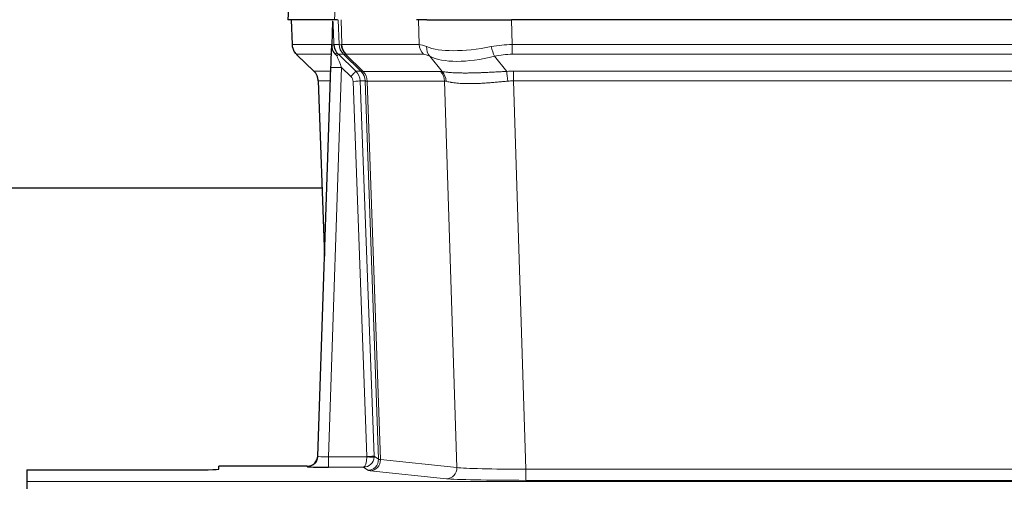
# Model space of a CAD drawing. Header units: inches. Extents: x 0 to 20790, y -12 to 14700.
# Tile 76 of 184: x 1999 to 2276, y 11964 to 12095. Entities that reach past the tile are written whole.
import ezdxf

# ---------------------------------------------------------------- set-up
doc = ezdxf.new("R2010")
doc.units = ezdxf.units.IN
doc.layers.add('1', color=7, linetype='Continuous', true_color=0xffffff)

msp = doc.modelspace()

# ---------------------------------------------------------------- linework, layer by layer
at = {"layer": '1', "color": 2, "linetype": 'Continuous', "lineweight": 25}
for p, q in [((2074.567, 12101.684), (2074.186, 12094.525)), ((2087.321, 12094.525), (2074.203, 12094.525)), ((2075.127, 12094.525), (2075.375, 12087.515)), ((2088.105, 12094.525), (2087.321, 12094.525)), ((2113.254, 12094.525), (2110.359, 12094.525)), ((2113.254, 12094.525), (2137.113, 12094.525)), ((2352.336, 12094.525), (2137.113, 12094.525)), ((2086.74, 12094.094), (2086.513, 12087.364)), ((2086.513, 12087.364), (2086.512, 12087.314)), ((2076.788, 12084.51), (2081.577, 12079.951)), ((2082.615, 11971.67), (2086.304, 12081.046)), ((2082.737, 12077.295), (2084.516, 12028.022)), ((2083.831, 12047.153), (1915.677, 12047.153)), ((2082.608, 11971.536), (2082.615, 11971.67)), ((2000.725, 11967.824), (2000.725, 11964.55)), ((2000.725, 11967.824), (2044.725, 11967.824)), ((2079.628, 11968.904), (2054.725, 11968.904)), ((2054.725, 11968.086), (2054.725, 11968.904)), ((2000.725, 11964.55), (2000.725, 11962.481))]:
    msp.add_line(p, q, dxfattribs=at)
at = {"layer": '1', "color": 110, "linetype": 'Continuous', "lineweight": 13}
for p, q in [((2074.583, 12101.682), (2074.203, 12094.525)), ((2087.321, 12094.525), (2087.694, 12101.682)), ((2075.143, 12094.525), (2075.391, 12087.531)), ((2088.59, 12087.531), (2088.346, 12094.525)), ((2089.131, 12094.525), (2089.375, 12087.531)), ((2111.122, 12087.531), (2110.931, 12094.525)), ((2137.113, 12094.525), (2137.304, 12087.531)), ((2075.391, 12087.531), (2086.519, 12087.531)), ((2087.128, 12087.531), (2088.59, 12087.531)), ((2089.375, 12087.531), (2111.122, 12087.531)), ((2137.304, 12084.793), (2137.304, 12087.531)), ((2137.304, 12087.531), (2352.146, 12087.531)), ((2086.429, 12084.793), (2076.609, 12084.793)), ((2076.705, 12084.601), (2081.518, 12080.02)), ((2089.808, 12084.793), (2088.373, 12084.793)), ((2088.373, 12084.793), (2093.3, 12080.043)), ((2094.737, 12080.037), (2089.846, 12084.781)), ((2090.391, 12084.781), (2095.337, 12079.984)), ((2112.305, 12084.793), (2090.557, 12084.793)), ((2117.574, 12079.917), (2114.081, 12084.234)), ((2132.28, 12084.234), (2135.733, 12079.966)), ((2352.146, 12084.793), (2137.304, 12084.793)), ((2089.302, 12081.05), (2085.608, 11971.509)), ((2091.912, 12078.535), (2089.302, 12081.05)), ((2081.53, 12080.043), (2086.27, 12080.043)), ((2093.3, 12080.043), (2094.712, 12080.043)), ((2095.337, 12079.984), (2117.071, 12079.984)), ((2137.646, 12077.305), (2137.646, 12080.042)), ((2137.646, 12080.042), (2351.804, 12080.042)), ((2086.178, 12077.308), (2082.749, 12077.308)), ((2082.749, 12077.308), (2084.522, 12028.195)), ((2096.414, 11971.604), (2092.523, 12077.167)), ((2094.521, 12077.308), (2098.412, 11971.745)), ((2095.93, 12077.308), (2094.521, 12077.308)), ((2099.64, 11970.848), (2095.93, 12077.308)), ((2096.513, 12077.264), (2100.226, 11970.735)), ((2118.254, 12077.264), (2096.519, 12077.264)), ((2121.711, 11968.488), (2118.254, 12077.264)), ((2351.804, 12077.305), (2137.646, 12077.305)), ((2137.646, 12077.305), (2141.12, 11968.019)), ((2085.608, 11971.509), (2096.413, 11971.509)), ((2085.608, 11971.509), (2085.608, 11968.614)), ((2098.412, 11971.745), (2099.64, 11970.848)), ((2100.226, 11970.735), (2121.711, 11968.488)), ((2079.617, 11968.772), (2079.628, 11968.904)), ((2085.608, 11968.614), (2095.45, 11968.614)), ((2096.644, 11967.742), (2095.45, 11968.614)), ((2118.803, 11965.371), (2097.317, 11967.618)), ((2141.12, 11968.019), (2141.12, 11964.915)), ((2141.12, 11968.019), (2348.33, 11968.019)), ((2000.725, 11964.55), (2488.725, 11964.55)), ((2348.33, 11964.915), (2141.12, 11964.915))]:
    msp.add_line(p, q, dxfattribs=at)
for centre, major_axis, ratio, start_param, end_param in [((2079.386, 12087.67), (0, 4), 0.9993908, 1.6057029, 2.3736478), ((2085.131, 12087.461), (-1.999, -0.077), 0.1036431, 2.3309857, 3.1065184), ((2092.585, 12087.67), (0, 4), 0.9993908, 1.6057029, 2.3736478), ((2116.384, 12064.67), (-27.808, 22.856), 0.0163197, 6.2307105, 6.2626907), ((2092.623, 12087.658), (1.703, 3.619), 0.9971774, 2.0444506, 2.8128075), ((2115.234, 12097.76), (26.658, 10.191), 0.0473724, 3.1922144, 3.3375655), ((2116.384, 12064.67), (-27.661, 22.629), 0.1172119, 6.1415194, 6.1734996), ((2093.087, 12087.658), (-0.603, 3.954), 0.9772749, 1.4578558, 2.2262127), ((2093.253, 12087.67), (0, 4), 0.9702957, 1.6057029, 2.3736478), ((2137.953, 12064.67), (-27.492, 22.639), 0.1155218, 5.9182109, 6.1390417), ((2115.001, 12087.67), (0, 4), 0.9702957, 1.6057029, 2.3736478), ((2116.777, 12087.112), (1.736, 3.604), 0.8689501, 2.008197, 2.795133), ((2137.051, 12097.76), (26.677, 8.186), 0.3267204, 3.5164364, 4.4002733), ((2137.953, 12064.67), (-26.983, 1.545), 0.8452785, 4.7847941, 5.0056249), ((2132.28, 12087.112), (-0.881, 3.902), 0.2224052, 1.5615969, 2.3485329), ((2100.425, 12061.793), (-23.826, 22.997), 0.016839, 6.265741, 6.3949638), ((2086.398, 12084.009), (-1.583, -1.222), 0.0276319, 2.3426468, 3.1139303), ((2086.985, 12083.354), (-1.388, -1.44), 0.0242285, 2.3413968, 3.1173399), ((2089.302, 12081.12), (-1.856, 4.567), 0.0053314, 0.7881854, 1.5839148), ((2091.15, 12087.67), (-3.533, 1.889), 0.9978056, 1.1483147, 1.294815), ((2113.607, 12061.793), (-23.81, 22.996), 0.0168486, 6.2337622, 6.2657424), ((2115.234, 12097.76), (25.449, 12.923), 0.0600246, 3.1865743, 3.3319254), ((2113.688, 12061.793), (-23.636, 22.829), 0.1185163, 6.1610868, 6.193067), ((2135.257, 12061.793), (-23.46, 22.829), 0.1194803, 5.9401815, 6.1610123), ((2137.051, 12097.76), (25.873, 10.634), 0.4068526, 3.4799804, 4.3638173), ((2137.953, 12061.793), (-16.721, 16.271), 0.9721633, 5.4982631, 5.7190939), ((2089.302, 12080.945), (2.998, -0.101), 0.0348797, 1.5719726, 3.1427689), ((2106.399, 12056.026), (-24.879, 24.014), 0.016827, 6.2657537, 6.3097783), ((2078.753, 12077.166), (0, -4), 0.9993908, 1.606401, 2.3736478), ((2091.912, 12078.604), (-1.388, -1.44), 0.0242285, 1.5456675, 3.1173399), ((2090.523, 12077.096), (-1.703, 1.052), 0.998638, 3.7311375, 4.4983842), ((2090.523, 12077.166), (-2.83, 2.828), 0.9993905, 3.9625957, 4.7298425), ((2119.549, 12056.026), (-24.847, 24.013), 0.0168511, 6.2432973, 6.2657507), ((2091.935, 12077.166), (0, -4), 0.9993908, 1.606401, 2.3736478), ((2091.96, 12077.16), (-1.442, -3.731), 0.998056, 1.9750302, 2.7420583), ((2092.635, 12077.107), (-0.019, -4), 0.9702844, 1.6145674, 2.378208), ((2092.641, 12077.107), (0, -4), 0.9702957, 1.6100662, 2.3736478), ((2141.137, 12055.875), (-24.592, 23.931), 0.1189226, 6.0865623, 6.1615802), ((2114.375, 12077.107), (0, -4), 0.9702957, 1.6100662, 2.3736478), ((2114.878, 12077.039), (-0.926, -3.891), 0.9457602, 1.8333412, 2.5978993), ((2138.436, 12056.042), (-17.528, 16.98), 0.9676454, 5.4983407, 5.5781882), ((2135.733, 12077.089), (0.32, -3.987), 0.0824896, 1.6016287, 2.3703401), ((2092.523, 12077.237), (-1.999, -0.074), 0.0348758, 1.5695108, 3.106687), ((2116.772, 12053.148), (-20.849, 24.157), 0.0182435, 6.2485255, 6.2709786), ((2138.441, 12052.998), (-20.559, 24.143), 0.1188179, 6.1116391, 6.1866571), ((2138.436, 12053.165), (-2.819, 24.028), 0.8253154, 6.1813941, 6.2612416), ((2079.617, 11971.771), (-2.991, 0.235), 0.9996552, 1.6492063, 3.1415821), ((2085.621, 11971.771), (3.005, 0.103), 0.0869619, 3.134501, 4.7052973), ((2095.45, 11971.613), (0.028, 3), 0.3214645, 3.1707908, 4.6805006), ((2095.45, 11971.613), (0.98, 2.84), 0.9849493, 3.4786225, 4.9883323), ((2095.414, 11971.57), (-0.606, 0.798), 0.9977278, 4.003304, 4.0990695), ((2096.413, 11971.578), (1.997, -0.118), 0.0348391, 4.7144422, 6.2458161), ((2096.414, 11971.674), (1.999, 0.074), 0.0348758, 4.7111034, 6.2482796), ((2096.644, 11970.741), (-1.769, -2.423), 0.9990158, 0.6312732, 2.2367485), ((2097.317, 11970.617), (-0.312, -2.984), 0.969741, 0.1074293, 1.71115), ((2095.414, 11971.64), (-0.383, 2.976), 0.9995815, 4.5240897, 4.6198552), ((2119.643, 11970.763), (-20.016, 0.105), 0.0266879, 0.0359631, 0.2452873), ((2119.643, 11967.764), (-23.014, 0), 0.0261612, 0.0358052, 0.2451294), ((2118.803, 11968.37), (-0.312, -2.984), 0.969741, 0.1074293, 1.71115), ((2141.126, 11968.516), (-20.013, 0.095), 0.0248544, 0.2452138, 1.5705958), ((2141.126, 11965.517), (23.012, 0), 0.0261647, 3.3867297, 4.7121117)]:
    msp.add_ellipse(centre, major_axis=major_axis, ratio=ratio, start_param=start_param, end_param=end_param, dxfattribs=at)
at = {"layer": '1', "color": 2, "linetype": 'Continuous', "lineweight": 25}
for centre, major_axis, ratio, start_param, end_param in [((2086.304, 12081.221), (0.227, 6.726), 0.0008736, 4.686473, 5.8457525), ((2078.741, 12077.142), (3.886, 0.947), 0.998973, 6.0801535, 6.8477658), ((2103.622, 12053.148), (-20.882, 24.158), 0.0154016, 6.2674704, 6.311495), ((2079.628, 11971.908), (0.15, 3), 0.998739, 3.1914798, 4.7286497), ((2044.725, 11968.086), (-10, 0), 0.0261859, 1.5707963, 3.1415927), ((2085.621, 11968.772), (6.003, 0), 0.0262109, 3.1395311, 4.7103274)]:
    msp.add_ellipse(centre, major_axis=major_axis, ratio=ratio, start_param=start_param, end_param=end_param, dxfattribs=at)
msp.add_open_spline([(2086.74, 12094.094), (2086.778, 12094.098), (2086.836, 12094.105), (2086.861, 12094.112), (2086.864, 12094.116)], degree=3, dxfattribs=at)
at = {"layer": '1', "color": 110, "linetype": 'Continuous', "lineweight": 13}
for points, knots in [([(2086.864, 12094.116), (2086.87, 12093.981), (2086.876, 12093.846), (2086.887, 12093.574), (2086.893, 12093.438), (2086.91, 12093.03), (2086.921, 12092.757), (2086.944, 12092.21), (2086.955, 12091.936), (2086.977, 12091.387), (2086.988, 12091.113), (2087.01, 12090.563), (2087.021, 12090.288), (2087.042, 12089.737), (2087.053, 12089.461), (2087.085, 12088.634), (2087.107, 12088.083), (2087.128, 12087.531)], [0, 0, 0, 0, 0.0625, 0.0625, 0.125, 0.125, 0.25, 0.25, 0.375, 0.375, 0.5, 0.5, 0.625, 0.625, 0.75, 0.75, 1, 1, 1, 1]), ([(2117.574, 12079.917), (2117.72, 12079.896), (2117.884, 12079.874), (2118.249, 12079.828), (2118.45, 12079.803), (2118.724, 12079.773), (2118.78, 12079.767), (2118.894, 12079.755), (2118.952, 12079.749), (2119.13, 12079.732), (2119.253, 12079.72), (2119.632, 12079.686), (2119.902, 12079.665), (2120.472, 12079.625), (2120.773, 12079.607), (2121.408, 12079.576), (2121.741, 12079.562), (2122.266, 12079.546), (2122.445, 12079.542), (2122.72, 12079.536), (2122.812, 12079.534), (2122.953, 12079.531), (2123, 12079.531), (2123.094, 12079.529), (2123.521, 12079.523), (2123.963, 12079.521), (2124.77, 12079.523), (2125.598, 12079.531), (2126.471, 12079.551), (2127.365, 12079.576), (2127.823, 12079.591), (2128.41, 12079.613), (2128.528, 12079.618), (2128.765, 12079.628), (2128.885, 12079.632), (2129.244, 12079.648), (2129.485, 12079.658), (2130.21, 12079.691), (2130.698, 12079.715), (2131.681, 12079.764), (2132.178, 12079.79), (2133.179, 12079.841), (2133.684, 12079.868), (2134.702, 12079.918), (2135.215, 12079.943), (2135.733, 12079.966)], [0, 0, 0, 0, 0.0625, 0.0625, 0.125, 0.125, 0.140625, 0.140625, 0.15625, 0.15625, 0.1875, 0.1875, 0.25, 0.25, 0.3125, 0.3125, 0.375, 0.375, 0.40625, 0.40625, 0.421875, 0.421875, 0.4296875, 0.4296875, 0.4375, 0.5, 0.5, 0.5625, 0.625, 0.625, 0.6875, 0.6875, 0.703125, 0.703125, 0.71875, 0.71875, 0.75, 0.75, 0.8125, 0.8125, 0.875, 0.875, 0.9375, 0.9375, 1, 1, 1, 1]), ([(2096.513, 12077.264), (2096.362, 12077.263), (2096.24, 12077.266), (2096.053, 12077.279), (2095.987, 12077.29), (2095.951, 12077.304)], [0, 0, 0, 0, 0.5, 0.5, 1, 1, 1, 1]), ([(2136.052, 12077.238), (2135.563, 12077.194), (2135.079, 12077.149), (2134.12, 12077.059), (2133.644, 12077.015), (2132.702, 12076.93), (2132.235, 12076.889), (2131.31, 12076.811), (2130.851, 12076.775), (2130.17, 12076.725), (2129.944, 12076.709), (2129.606, 12076.686), (2129.494, 12076.679), (2129.271, 12076.664), (2129.16, 12076.658), (2128.608, 12076.625), (2128.177, 12076.602), (2127.334, 12076.566), (2126.509, 12076.538), (2125.724, 12076.527), (2124.957, 12076.526), (2124.583, 12076.53), (2124.174, 12076.539), (2124.129, 12076.54), (2124.039, 12076.543), (2123.994, 12076.544), (2123.859, 12076.548), (2123.593, 12076.557), (2123.336, 12076.568), (2122.831, 12076.594), (2122.508, 12076.615), (2121.892, 12076.664), (2121.598, 12076.693), (2121.037, 12076.756), (2120.771, 12076.791), (2120.393, 12076.847), (2120.27, 12076.867), (2120.092, 12076.897), (2120.034, 12076.907), (2119.919, 12076.927), (2119.862, 12076.937), (2119.584, 12076.989), (2119.379, 12077.032), (2119.001, 12077.118), (2118.829, 12077.162), (2118.673, 12077.204)], [0, 0, 0, 0, 0.0625, 0.0625, 0.125, 0.125, 0.1875, 0.1875, 0.25, 0.25, 0.28125, 0.28125, 0.296875, 0.296875, 0.3125, 0.3125, 0.375, 0.375, 0.4375, 0.5, 0.5, 0.5625, 0.5625, 0.5703125, 0.5703125, 0.578125, 0.578125, 0.59375, 0.625, 0.625, 0.6875, 0.6875, 0.75, 0.75, 0.8125, 0.8125, 0.84375, 0.84375, 0.859375, 0.859375, 0.875, 0.875, 0.9375, 0.9375, 1, 1, 1, 1])]:
    msp.add_open_spline(points, degree=3, knots=knots, dxfattribs=at)
at = {"layer": '1', "color": 2, "linetype": 'Continuous', "lineweight": 25}
for points, knots in [([(2075.388, 12087.479), (2075.385, 12087.447), (2075.364, 12087.118), (2075.511, 12086.556), (2075.752, 12085.912), (2075.995, 12085.486), (2076.167, 12085.232), (2076.266, 12085.096), (2076.307, 12085.044)], [0, 0, 0, 0, 0.0267984, 0.2769207, 0.4859555, 0.6569382, 0.8419831, 1, 1, 1, 1]), ([(2086.512, 12087.314), (2086.508, 12087.193), (2086.51, 12086.955), (2086.536, 12086.722), (2086.563, 12086.549), (2086.574, 12086.491), (2086.593, 12086.406), (2086.6, 12086.377), (2086.614, 12086.32), (2086.621, 12086.292), (2086.66, 12086.152), (2086.696, 12086.044), (2086.782, 12085.834), (2086.831, 12085.732), (2086.9, 12085.609), (2086.915, 12085.584), (2086.944, 12085.536), (2086.959, 12085.512), (2087.005, 12085.44), (2087.038, 12085.394), (2087.105, 12085.303), (2087.14, 12085.259), (2087.212, 12085.172), (2087.25, 12085.129), (2087.307, 12085.066), (2087.327, 12085.046), (2087.367, 12085.004), (2087.387, 12084.983), (2087.427, 12084.941), (2087.447, 12084.92), (2087.487, 12084.876), (2087.507, 12084.854), (2087.526, 12084.83)], [0, 0, 0, 0, 0.125, 0.25, 0.25, 0.3125, 0.3125, 0.34375, 0.34375, 0.375, 0.375, 0.5, 0.5, 0.625, 0.625, 0.65625, 0.65625, 0.6875, 0.6875, 0.75, 0.75, 0.8125, 0.8125, 0.875, 0.875, 0.90625, 0.90625, 0.9375, 0.9375, 0.96875, 0.96875, 1, 1, 1, 1]), ([(2087.128, 12087.531), (2087.13, 12087.476), (2087.134, 12087.423), (2087.142, 12087.316), (2087.148, 12087.263), (2087.167, 12087.107), (2087.184, 12087.005), (2087.226, 12086.805), (2087.25, 12086.706), (2087.307, 12086.512), (2087.338, 12086.415), (2087.391, 12086.272), (2087.41, 12086.225), (2087.45, 12086.13), (2087.47, 12086.083), (2087.535, 12085.943), (2087.581, 12085.851), (2087.682, 12085.67), (2087.736, 12085.581), (2087.852, 12085.404), (2087.914, 12085.316), (2087.981, 12085.229)], [0, 0, 0, 0, 0.0625, 0.0625, 0.125, 0.125, 0.25, 0.25, 0.375, 0.375, 0.5, 0.5, 0.5625, 0.5625, 0.625, 0.625, 0.75, 0.75, 0.875, 0.875, 1, 1, 1, 1]), ([(2087.526, 12084.83), (2087.597, 12084.743), (2087.669, 12084.658), (2087.782, 12084.534), (2087.82, 12084.493), (2087.898, 12084.412), (2087.937, 12084.372), (2087.976, 12084.333)], [0, 0, 0, 0, 0.5, 0.5, 0.75, 0.75, 1, 1, 1, 1])]:
    msp.add_open_spline(points, degree=3, knots=knots, dxfattribs=at)
at = {"layer": '1', "color": 110, "linetype": 'Continuous', "lineweight": 13}
msp.add_open_spline([(2094.737, 12080.037), (2094.772, 12080.025), (2094.907, 12080.005), (2095.169, 12079.99), (2095.332, 12079.985)], degree=3, dxfattribs=at)
for points, weights in [([(2095.332, 12079.985), (2095.334, 12079.984), (2095.337, 12079.984)], [0.500000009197, 0.499999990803, 0.500000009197]), ([(2096.519, 12077.264), (2096.516, 12077.264), (2096.513, 12077.264)], [0.500000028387, 0.499999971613, 0.500000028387])]:
    msp.add_rational_spline(points, weights, degree=2, dxfattribs=at)

doc.saveas('drawing.dxf')
